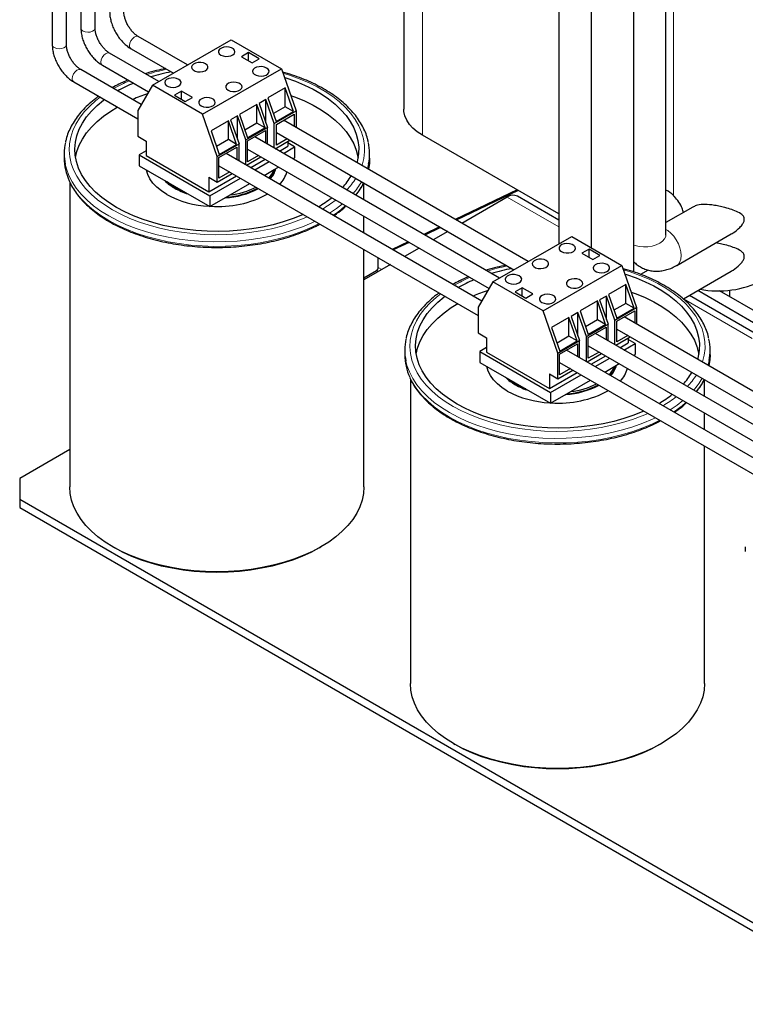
# Model space of a CAD drawing. Header units: millimetres. Extents: x 5 to 418, y 2 to 292.
# Tile 27 of 40: x 321 to 349, y 59 to 98. Entities that reach past the tile are written whole.
import ezdxf

# ---------------------------------------------------------------- set-up
doc = ezdxf.new("R2010")
doc.units = ezdxf.units.MM

msp = doc.modelspace()

# ---------------------------------------------------------------- linework, layer by layer
at = {"color": 7, "linetype": 'Continuous', "lineweight": 25}
for p, q in [((321.8698, 121.7528), (321.8698, 97.2566)), ((322.4298, 97.2566), (322.4298, 121.7528)), ((323.0011, 121.7546), (323.0011, 97.9097)), ((323.5611, 97.9097), (323.5611, 121.4313)), ((335.7372, 113.8505), (335.7372, 94.707)), ((341.8519, 110.8722), (341.8519, 89.3993)), ((343.1247, 110.1375), (343.1247, 89.2547)), ((344.8047, 88.2934), (344.8047, 109.1676)), ((346.0775, 89.7683), (346.0775, 105.5641)), ((327.2067, 96.4565), (325.2596, 97.5806)), ((325.8168, 95.6541), (328.9281, 97.4502)), ((328.9281, 97.4502), (330.908, 96.3073)), ((326.0754, 95.8034), (324.1282, 96.9275)), ((324.9796, 97.0956), (326.6467, 96.1332)), ((329.6105, 96.9461), (329.3276, 96.7828)), ((329.3276, 96.7828), (329.7519, 96.5379)), ((330.0347, 96.7012), (329.6105, 96.9461)), ((329.6105, 96.6195), (329.6105, 96.9461)), ((323.8483, 96.4425), (325.6656, 95.3933)), ((329.7519, 96.5379), (330.0347, 96.7012)), ((325.3791, 94.8991), (322.9969, 96.2743)), ((327.7967, 94.5112), (330.908, 96.3073)), ((330.908, 96.3073), (331.4861, 94.6426)), ((322.7169, 95.7893), (325.2388, 94.3335)), ((325.8168, 95.6541), (325.2388, 94.6569)), ((327.7967, 94.5112), (325.8168, 95.6541)), ((331.0618, 95.5515), (330.3759, 95.1555)), ((331.3849, 94.621), (331.0618, 95.5515)), ((331.0618, 94.8075), (331.0618, 95.5515)), ((326.9729, 95.4235), (326.6901, 95.2602)), ((326.6901, 95.2602), (327.1144, 95.0153)), ((327.3972, 95.1786), (326.9729, 95.4235)), ((326.9729, 95.0969), (326.9729, 95.4235)), ((327.1144, 95.0153), (327.3972, 95.1786)), ((329.9396, 94.9037), (329.2537, 94.5077)), ((330.2627, 93.9732), (329.9396, 94.9037)), ((329.9396, 94.1597), (329.9396, 94.9037)), ((330.2946, 95.0976), (330.0273, 94.9433)), ((330.0273, 94.9433), (330.3579, 93.9913)), ((330.6252, 94.1456), (330.2946, 95.0976)), ((330.2946, 94.1736), (330.2946, 95.0976)), ((330.3759, 95.1555), (330.699, 94.225)), ((331.0618, 94.8075), (330.5911, 94.5358)), ((331.3849, 94.621), (331.0618, 94.8075)), ((325.2388, 94.6569), (325.2388, 93.6444)), ((328.3748, 92.8465), (327.7967, 94.5112)), ((329.1724, 94.4498), (328.9051, 94.2955)), ((329.503, 93.4978), (329.1724, 94.4498)), ((329.1724, 93.5257), (329.1724, 94.4498)), ((329.2537, 94.5077), (329.5768, 93.5772)), ((330.6252, 94.1456), (331.4861, 94.6426)), ((330.699, 94.225), (331.3849, 94.621)), ((330.7082, 94.1119), (331.4153, 94.5201)), ((331.4153, 94.5201), (331.4153, 94.027)), ((331.4861, 94.6426), (331.4861, 93.9861)), ((328.8174, 94.2558), (328.1315, 93.8599)), ((329.1405, 93.3253), (328.8174, 94.2558)), ((328.8174, 93.5119), (328.8174, 94.2558)), ((328.9051, 94.2955), (329.2357, 93.3435)), ((329.9396, 94.1597), (329.4689, 93.888)), ((330.2627, 93.9732), (329.9396, 94.1597)), ((330.6252, 93.1769), (330.6252, 94.1456)), ((330.7082, 93.2954), (330.7082, 94.1119)), ((340.6418, 88.7006), (330.9882, 94.2735)), ((325.2388, 93.6444), (325.5693, 93.4535)), ((328.1315, 93.8599), (328.4547, 92.9294)), ((329.503, 93.4978), (330.3579, 93.9913)), ((330.2627, 93.9732), (329.5768, 93.5772)), ((329.5769, 93.4588), (330.284, 93.867)), ((339.5104, 88.0475), (329.8568, 93.6204)), ((330.284, 93.867), (330.284, 93.3738)), ((330.3579, 93.3312), (330.3579, 93.9913)), ((330.7082, 93.7885), (340.0817, 88.3773)), ((341.8519, 90.5792), (336.4694, 93.6864)), ((325.5693, 93.4535), (325.5693, 92.882)), ((328.8174, 93.5119), (328.3467, 93.2402)), ((328.3748, 92.8465), (329.2357, 93.3435)), ((328.4547, 92.9294), (329.1405, 93.3253)), ((329.1405, 93.3253), (328.8174, 93.5119)), ((329.2357, 92.6727), (329.2357, 93.3435)), ((329.503, 92.5184), (329.503, 93.4978)), ((329.5769, 92.6423), (329.5769, 93.4588)), ((330.6631, 93.155), (331.2344, 93.4848)), ((331.1354, 93.542), (330.7082, 93.2954)), ((330.8275, 93.06), (331.1555, 93.2493)), ((330.9866, 92.9682), (331.4277, 93.2228)), ((331.1555, 93.4393), (331.1555, 93.2493)), ((331.4277, 93.2228), (331.1555, 93.38)), ((331.4277, 93.2228), (331.4277, 92.7949)), ((322.3374, 92.9595), (322.3374, 92.7799)), ((325.5693, 93.0657), (325.2971, 92.9085)), ((325.2971, 92.9085), (325.2971, 92.4806)), ((325.2971, 92.9085), (328.0902, 91.2961)), ((325.5693, 92.882), (328.0442, 91.4532)), ((328.3748, 91.834), (328.3748, 92.8465)), ((328.4455, 92.8057), (329.1526, 93.2139)), ((338.8142, 87.1432), (328.7255, 92.9673)), ((329.1526, 93.2139), (329.1526, 92.7207)), ((329.5317, 92.5019), (330.103, 92.8317)), ((329.5769, 93.1354), (339.1007, 87.6374)), ((330.004, 92.8888), (329.5769, 92.6423)), ((334.3874, 92.7799), (334.3874, 92.9595)), ((325.2971, 92.4806), (328.0902, 90.8682)), ((328.4455, 91.9891), (328.4455, 92.8057)), ((328.4455, 92.4823), (338.6738, 86.5776)), ((329.6962, 92.4069), (330.2675, 92.7367)), ((329.8553, 92.3151), (330.4266, 92.6449)), ((331.3572, 92.7543), (331.4277, 92.7949)), ((328.0442, 91.4532), (329.1361, 92.0836)), ((328.3748, 91.834), (328.9716, 92.1786)), ((328.8726, 92.2357), (328.4455, 91.9891)), ((330.2259, 92.1011), (330.6264, 92.3324)), ((330.6264, 92.3324), (330.7972, 92.4309)), ((322.5624, 91.8249), (322.5624, 79.8132)), ((328.0442, 92.0248), (328.3748, 91.834)), ((328.0442, 92.0248), (328.0442, 91.4532)), ((328.0902, 91.2961), (329.2952, 91.9918)), ((328.8915, 91.3308), (329.6658, 91.7778)), ((334.1624, 91.1349), (334.1624, 91.7945)), ((328.0902, 90.8682), (328.8915, 91.3308)), ((328.0902, 91.2961), (328.0902, 90.8682)), ((340.2075, 91.5285), (337.7617, 90.3633)), ((340.2481, 91.5051), (337.8023, 90.3398)), ((341.8519, 90.339), (340.2175, 91.2825)), ((339.8175, 91.2429), (338.0278, 90.2097)), ((347.134, 90.8532), (346.0775, 90.2433)), ((334.1624, 89.8286), (334.1624, 90.4882)), ((337.1481, 90.0709), (336.5221, 89.7727)), ((337.1887, 90.0475), (336.5627, 89.7492)), ((337.4677, 89.8864), (336.8964, 89.5566)), ((346.506, 88.5508), (348.6516, 89.7894)), ((335.9084, 89.4803), (335.2824, 89.182)), ((335.949, 89.4569), (335.323, 89.1586)), ((339.2519, 87.8983), (342.3631, 89.6944)), ((342.3631, 89.6944), (344.343, 88.5514)), ((334.1624, 79.8132), (334.1624, 89.182)), ((336.3364, 89.2332), (335.765, 88.9034)), ((343.0455, 89.1902), (342.7626, 89.0269)), ((342.7626, 89.0269), (343.1869, 88.782)), ((343.4697, 88.9453), (343.0455, 89.1902)), ((343.0455, 88.8637), (343.0455, 89.1902)), ((343.1869, 88.782), (343.4697, 88.9453)), ((335.205, 88.5801), (334.1624, 87.9783)), ((334.7264, 88.4661), (334.7264, 88.8564)), ((334.1624, 88.0589), (334.6557, 88.3436)), ((341.2318, 86.7553), (344.343, 88.5514)), ((344.343, 88.5514), (344.9211, 86.8867)), ((345.3757, 88.3683), (345.0754, 88.195)), ((346.7634, 87.2296), (348.6516, 88.3197)), ((339.2519, 87.8983), (338.6738, 86.901)), ((341.2318, 86.7553), (339.2519, 87.8983)), ((344.4968, 87.7956), (343.8109, 87.3996)), ((344.8199, 86.8651), (344.4968, 87.7956)), ((344.4968, 87.0516), (344.4968, 87.7956)), ((340.408, 87.6676), (340.1251, 87.5043)), ((340.1251, 87.5043), (340.5494, 87.2594)), ((340.8322, 87.4227), (340.408, 87.6676)), ((340.408, 87.3411), (340.408, 87.6676)), ((340.5494, 87.2594), (340.8322, 87.4227)), ((343.8109, 87.3996), (344.134, 86.4692)), ((349.7855, 86.1417), (347.3321, 87.5579)), ((349.8793, 86.5773), (348.1957, 87.5493)), ((348.5857, 87.5723), (348.5857, 87.3241)), ((343.3746, 87.1478), (342.6887, 86.7518)), ((343.6978, 86.2173), (343.3746, 87.1478)), ((343.3746, 86.4038), (343.3746, 87.1478)), ((343.7296, 87.3417), (343.4623, 87.1874)), ((343.4623, 87.1874), (343.7929, 86.2354)), ((344.0602, 86.3897), (343.7296, 87.3417)), ((343.7296, 86.4177), (343.7296, 87.3417)), ((344.4968, 87.0516), (344.0261, 86.7799)), ((344.8199, 86.8651), (344.4968, 87.0516)), ((349.5938, 85.8697), (347.0007, 87.3666)), ((338.6738, 86.901), (338.6738, 85.8885)), ((341.8098, 85.0906), (341.2318, 86.7553)), ((342.6074, 86.6939), (342.3401, 86.5396)), ((342.938, 85.7419), (342.6074, 86.6939)), ((342.6074, 85.7699), (342.6074, 86.6939)), ((342.6887, 86.7518), (343.0119, 85.8213)), ((344.0602, 86.3897), (344.9211, 86.8867)), ((344.134, 86.4692), (344.8199, 86.8651)), ((344.1433, 86.356), (344.8504, 86.7642)), ((344.8504, 86.7642), (344.8504, 86.2711)), ((344.9211, 86.8867), (344.9211, 86.2303)), ((342.2525, 86.5), (341.5666, 86.104)), ((342.5756, 85.5695), (342.2525, 86.5)), ((342.2525, 85.756), (342.2525, 86.5)), ((342.3401, 86.5396), (342.6707, 85.5876)), ((343.3746, 86.4038), (342.9039, 86.1321)), ((342.938, 85.7419), (343.7929, 86.2354)), ((343.6978, 86.2173), (343.3746, 86.4038)), ((343.7929, 85.5753), (343.7929, 86.2354)), ((344.0602, 85.421), (344.0602, 86.3897)), ((344.1433, 85.5395), (344.1433, 86.356)), ((354.0768, 80.9448), (344.4232, 86.5177)), ((338.6738, 85.8885), (339.0044, 85.6977)), ((341.5666, 86.104), (341.8897, 85.1735)), ((343.6978, 86.2173), (343.0119, 85.8213)), ((343.0119, 85.7029), (343.719, 86.1111)), ((352.9454, 80.2916), (343.2919, 85.8645)), ((343.719, 86.1111), (343.719, 85.618)), ((344.1433, 86.0327), (353.5168, 80.6215)), ((339.0044, 85.6977), (339.0044, 85.1261)), ((342.2525, 85.756), (341.7818, 85.4843)), ((341.8098, 85.0906), (342.6707, 85.5876)), ((341.8805, 85.0498), (342.5876, 85.458)), ((341.8897, 85.1735), (342.5756, 85.5695)), ((342.5756, 85.5695), (342.2525, 85.756)), ((342.5876, 85.458), (342.5876, 84.9648)), ((342.6707, 84.9169), (342.6707, 85.5876)), ((342.938, 84.7626), (342.938, 85.7419)), ((343.0119, 84.8864), (343.0119, 85.7029)), ((344.0981, 85.3991), (344.6694, 85.7289)), ((344.5704, 85.7861), (344.1433, 85.5395)), ((344.2626, 85.3042), (344.5905, 85.4935)), ((344.4217, 85.2123), (344.8627, 85.4669)), ((344.5905, 85.6834), (344.5905, 85.4935)), ((344.8627, 85.4669), (344.5905, 85.6241)), ((344.8627, 85.4669), (344.8627, 85.0391)), ((335.7724, 85.2036), (335.7724, 85.024)), ((339.0044, 85.3098), (338.7321, 85.1526)), ((338.7321, 85.1526), (341.5252, 83.5402)), ((338.7321, 85.1526), (338.7321, 84.7247)), ((339.0044, 85.1261), (341.4792, 83.6974)), ((341.8098, 84.0781), (341.8098, 85.0906)), ((352.2492, 79.3873), (342.1605, 85.2114)), ((342.9667, 84.746), (343.538, 85.0758)), ((343.0119, 85.3795), (352.5357, 79.8816)), ((343.439, 85.133), (343.0119, 84.8864)), ((347.8224, 85.024), (347.8224, 85.2036)), ((338.7321, 84.7247), (341.5252, 83.1123)), ((341.8805, 84.2332), (341.8805, 85.0498)), ((341.8805, 84.7264), (352.1088, 78.8217)), ((343.1312, 84.651), (343.7025, 84.9808)), ((343.2903, 84.5592), (343.8616, 84.889)), ((344.0614, 84.5765), (344.2322, 84.6751)), ((344.7923, 84.9984), (344.8627, 85.0391)), ((341.4792, 83.6974), (342.5712, 84.3277)), ((341.8098, 84.0781), (342.4067, 84.4227)), ((342.3077, 84.4798), (341.8805, 84.2332)), ((343.6609, 84.3452), (344.0614, 84.5765)), ((335.9974, 84.069), (335.9974, 72.0573)), ((341.4792, 84.2689), (341.8098, 84.0781)), ((341.4792, 84.2689), (341.4792, 83.6974)), ((341.5252, 83.5402), (342.7303, 84.2359)), ((342.3265, 83.5749), (343.1008, 84.0219)), ((347.5974, 83.379), (347.5974, 84.0386)), ((341.5252, 83.1123), (342.3265, 83.5749)), ((341.5252, 83.5402), (341.5252, 83.1123)), ((347.5974, 82.0727), (347.5974, 82.7324)), ((322.5624, 81.2817), (320.5842, 80.1397)), ((347.5974, 72.0573), (347.5974, 81.4261)), ((320.5842, 80.1397), (320.5842, 79.3233)), ((320.5842, 79.3233), (354.5254, 59.7295)), ((320.5842, 79.3233), (320.5842, 78.9967)), ((320.5842, 78.9967), (354.5254, 59.4029)), ((324.2605, 77.446), (324.3312, 77.4052)), ((332.3936, 77.4052), (332.4643, 77.446)), ((349.2075, 77.4477), (349.2075, 77.2681)), ((337.6956, 69.6901), (337.7663, 69.6493)), ((345.8286, 69.6493), (345.8993, 69.6901))]:
    msp.add_line(p, q, dxfattribs=at)
at = {"color": 7, "linetype": 'Continuous', "lineweight": 18}
for p, q in [((336.4694, 93.6864), (336.4694, 113.9795)), ((346.3689, 91.3068), (346.3689, 105.4855)), ((341.8519, 90.0685), (339.8175, 91.2429)), ((334.7255, 88.3033), (334.6557, 88.3436)), ((334.8669, 88.3849), (334.7264, 88.4661)), ((349.4809, 85.6643), (346.7665, 87.2314))]:
    msp.add_line(p, q, dxfattribs=at)
at = {"color": 7, "linetype": 'Continuous', "lineweight": 18, "flags": 128}
for points in [[(323.0832, 97.7954), (323.168, 97.7618), (323.2682, 97.7482), (323.3701, 97.7565), (323.46, 97.7854), (323.5258, 97.8311), (323.5585, 97.8874), (323.5611, 97.9097)], [(324.9216, 97.2238), (324.935, 97.3141), (324.9733, 97.4077), (325.0314, 97.4918), (325.1013, 97.5552), (325.1738, 97.5893), (325.2389, 97.5894), (325.2596, 97.5806)], [(321.9518, 97.1423), (322.0367, 97.1087), (322.1368, 97.0951), (322.2388, 97.1033), (322.3286, 97.1322), (322.3944, 97.1779), (322.4271, 97.2343), (322.4298, 97.2566)], [(323.7903, 96.5707), (323.8036, 96.661), (323.8419, 96.7545), (323.9, 96.8387), (323.97, 96.9021), (324.0424, 96.9361), (324.1076, 96.9363), (324.1282, 96.9275)], [(322.6589, 95.9175), (322.6723, 96.0079), (322.7106, 96.1014), (322.7686, 96.1856), (322.8386, 96.249), (322.9111, 96.283), (322.9762, 96.2832), (322.9969, 96.2743)], [(330.9696, 96.1299), (331.2259, 96.0512), (331.6103, 95.9143), (331.9753, 95.7606), (332.3185, 95.591), (332.6379, 95.4066), (332.9316, 95.2085), (333.1979, 94.9978), (333.435, 94.7758), (333.6417, 94.5439), (333.8165, 94.3035), (333.9586, 94.056), (334.0671, 93.8028), (334.1412, 93.5456), (334.1806, 93.2858), (334.1849, 93.025), (334.1543, 92.7648), (334.0888, 92.5068), (334.0824, 92.4873)], [(324.2435, 90.745), (323.9367, 90.9364), (323.6565, 91.141), (323.4047, 91.3575), (323.1826, 91.5846), (322.9917, 91.8209), (322.8331, 92.0651), (322.7077, 92.3156), (322.6164, 92.571), (322.5596, 92.8297), (322.5377, 93.0902), (322.5508, 93.3509), (322.5989, 93.6102), (322.6817, 93.8665), (322.7986, 94.1184), (322.949, 94.3643), (323.1319, 94.6028), (323.3463, 94.8323), (323.5908, 95.0516), (323.7624, 95.1858)], [(324.1021, 90.5001), (323.7885, 90.6956), (323.5017, 90.9043), (323.2434, 91.1252), (323.0152, 91.3568), (322.8184, 91.5978), (322.6541, 91.8467), (322.5233, 92.1023), (322.4267, 92.3628), (322.3816, 92.5389)], [(334.347, 92.5572), (334.3333, 92.4945), (334.2981, 92.3628)], [(324.1021, 90.3204), (323.7885, 90.5159), (323.5017, 90.7247), (323.2434, 90.9455), (323.0152, 91.1771), (322.8184, 91.4181), (322.6541, 91.6671), (322.537, 91.8921)], [(333.3141, 90.978), (333.0832, 90.7984), (332.8068, 90.6112)], [(332.2347, 90.2948), (332.106, 90.2342), (331.7337, 90.0768), (331.3415, 89.9363), (330.9319, 89.8135), (330.5072, 89.7092), (330.0699, 89.6239), (329.6226, 89.5583), (329.1679, 89.5126), (328.7085, 89.4871), (328.247, 89.482), (327.7862, 89.4973), (327.3288, 89.5329), (326.8775, 89.5886), (326.4348, 89.6641), (326.0035, 89.759), (325.5861, 89.8726), (325.1849, 90.0044), (324.8024, 90.1535), (324.4407, 90.319), (324.1021, 90.5001)], [(331.936, 90.4673), (331.7035, 90.3682), (331.3237, 90.2271), (330.9261, 90.1033), (330.513, 89.9977), (330.0871, 89.9109), (329.6507, 89.8434), (329.2066, 89.7956), (328.7575, 89.7679), (328.3059, 89.7603), (327.8547, 89.7729), (327.4066, 89.8057), (326.9642, 89.8584), (326.5302, 89.9308), (326.1072, 90.0224), (325.6978, 90.1326), (325.3044, 90.2608), (324.9294, 90.4062), (324.5751, 90.5679), (324.2435, 90.745)], [(332.4011, 90.1988), (332.106, 90.0546), (331.7337, 89.8972), (331.3415, 89.7566), (330.9319, 89.6339), (330.5072, 89.5295), (330.0699, 89.4443), (329.6226, 89.3786), (329.1679, 89.3329), (328.7085, 89.3074), (328.247, 89.3023), (327.7862, 89.3176), (327.3288, 89.3533), (326.8775, 89.409), (326.4348, 89.4845), (326.0035, 89.5794), (325.5861, 89.693), (325.1849, 89.8247), (324.8024, 89.9738), (324.4407, 90.1394), (324.1021, 90.3204)], [(344.8047, 89.3527), (344.8562, 89.3362), (345.0201, 89.2999), (345.1936, 89.284), (345.3689, 89.2893), (345.5385, 89.3156), (345.695, 89.3616), (345.8315, 89.4254), (345.942, 89.5042), (346.0217, 89.5945), (346.0672, 89.6924), (346.0775, 89.7683)], [(346.5043, 88.5498), (346.5666, 88.5977), (346.6287, 88.6861), (346.667, 88.8003), (346.68, 88.9354), (346.667, 89.0855), (346.6287, 89.244), (346.5666, 89.404), (346.4835, 89.5586), (346.383, 89.7008), (346.2696, 89.8246), (346.1481, 89.9246), (346.0775, 89.969)], [(344.4046, 88.374), (344.6609, 88.2953), (345.0454, 88.1584), (345.4103, 88.0047), (345.7535, 87.8351), (346.0729, 87.6507), (346.3667, 87.4526), (346.6329, 87.2419), (346.87, 87.02), (347.0767, 86.7881), (347.2516, 86.5476), (347.3937, 86.3001), (347.5021, 86.0469), (347.5762, 85.7897), (347.6156, 85.5299), (347.62, 85.2691), (347.5893, 85.009), (347.5239, 84.7509), (347.5175, 84.7314)], [(337.6785, 82.9891), (337.3717, 83.1806), (337.0916, 83.3851), (336.8397, 83.6016), (336.6176, 83.8287), (336.4267, 84.065), (336.2681, 84.3092), (336.1427, 84.5598), (336.0514, 84.8151), (335.9946, 85.0739), (335.9727, 85.3343), (335.9859, 85.595), (336.0339, 85.8543), (336.1167, 86.1107), (336.2336, 86.3626), (336.384, 86.6085), (336.5669, 86.8469), (336.7813, 87.0764), (337.0259, 87.2957), (337.1974, 87.4299)], [(337.5371, 82.7442), (337.2235, 82.9397), (336.9367, 83.1484), (336.6785, 83.3693), (336.4502, 83.6009), (336.2534, 83.8419), (336.0891, 84.0909), (335.9583, 84.3464), (335.8618, 84.6069), (335.8166, 84.7831)], [(347.782, 84.8013), (347.7684, 84.7386), (347.7331, 84.6069)], [(337.5371, 82.5646), (337.2235, 82.76), (336.9367, 82.9688), (336.6785, 83.1896), (336.4502, 83.4212), (336.2534, 83.6622), (336.0891, 83.9112), (335.972, 84.1362)], [(346.7491, 83.2221), (346.5182, 83.0425), (346.2419, 82.8553)], [(345.6697, 82.539), (345.5411, 82.4784), (345.1687, 82.3209), (344.7766, 82.1804), (344.3669, 82.0576), (343.9422, 81.9533), (343.5049, 81.8681), (343.0576, 81.8024), (342.6029, 81.7567), (342.1435, 81.7312), (341.682, 81.7261), (341.2212, 81.7414), (340.7638, 81.777), (340.3125, 81.8328), (339.8699, 81.9083), (339.4386, 82.0031), (339.0211, 82.1168), (338.6199, 82.2485), (338.2374, 82.3976), (337.8757, 82.5631), (337.5371, 82.7442)], [(345.371, 82.7114), (345.1385, 82.6124), (344.7587, 82.4712), (344.3611, 82.3474), (343.9481, 82.2418), (343.5221, 82.155), (343.0858, 82.0875), (342.6417, 82.0397), (342.1925, 82.012), (341.741, 82.0044), (341.2898, 82.017), (340.8416, 82.0498), (340.3992, 82.1025), (339.9652, 82.1749), (339.5422, 82.2665), (339.1328, 82.3767), (338.7394, 82.5049), (338.3645, 82.6503), (338.0101, 82.812), (337.6785, 82.9891)], [(345.8361, 82.4429), (345.5411, 82.2987), (345.1687, 82.1413), (344.7766, 82.0008), (344.3669, 81.878), (343.9422, 81.7737), (343.5049, 81.6884), (343.0576, 81.6228), (342.6029, 81.5771), (342.1435, 81.5516), (341.682, 81.5465), (341.2212, 81.5618), (340.7638, 81.5974), (340.3125, 81.6531), (339.8699, 81.7286), (339.4386, 81.8235), (339.0211, 81.9371), (338.6199, 82.0689), (338.2374, 82.2179), (337.8757, 82.3835), (337.5371, 82.5646)]]:
    msp.add_lwpolyline(points, dxfattribs=at)
at = {"color": 7, "linetype": 'Continuous', "lineweight": 25, "flags": 128}
for points in [[(328.5197, 96.8492), (328.6068, 96.8133), (328.7094, 96.7956), (328.8162, 96.7982), (328.9159, 96.8206), (328.9976, 96.8606), (329.0523, 96.9136), (329.0743, 96.9741), (329.061, 97.0354), (329.0141, 97.0908), (328.9384, 97.1345), (328.8423, 97.1616), (328.7361, 97.1693), (328.6314, 97.1566), (328.5395, 97.125), (328.4704, 97.0779), (328.4315, 97.0203), (328.427, 96.9586), (328.4576, 96.8994), (328.5197, 96.8492)], [(327.9187, 96.5022), (327.8316, 96.5381), (327.7291, 96.5557), (327.6222, 96.5531), (327.5225, 96.5307), (327.4409, 96.4908), (327.3861, 96.4377), (327.3642, 96.3773), (327.3774, 96.316), (327.4244, 96.2605), (327.5, 96.2168), (327.5962, 96.1897), (327.7023, 96.1821), (327.807, 96.1947), (327.8989, 96.2263), (327.9681, 96.2735), (328.007, 96.331), (328.0114, 96.3927), (327.9809, 96.4519), (327.9187, 96.5022)], [(330.3264, 96.3369), (330.2393, 96.3727), (330.1368, 96.3904), (330.0299, 96.3878), (329.9302, 96.3654), (329.8486, 96.3255), (329.7938, 96.2724), (329.7719, 96.2119), (329.7851, 96.1507), (329.8321, 96.0952), (329.9077, 96.0515), (330.0039, 96.0244), (330.11, 96.0167), (330.2147, 96.0294), (330.3066, 96.061), (330.3758, 96.1082), (330.4147, 96.1657), (330.4191, 96.2274), (330.3886, 96.2866), (330.3264, 96.3369)], [(326.858, 95.8899), (326.771, 95.9258), (326.6684, 95.9434), (326.5615, 95.9408), (326.4619, 95.9184), (326.3802, 95.8785), (326.3255, 95.8254), (326.3035, 95.765), (326.3167, 95.7037), (326.3637, 95.6482), (326.4394, 95.6045), (326.5355, 95.5774), (326.6417, 95.5698), (326.7464, 95.5824), (326.8383, 95.614), (326.9074, 95.6612), (326.9463, 95.7187), (326.9507, 95.7804), (326.9202, 95.8396), (326.858, 95.8899)], [(331.0264, 95.9664), (331.0817, 95.9489), (331.462, 95.8152), (331.8228, 95.6646), (332.1616, 95.4978), (332.4765, 95.3161), (332.7653, 95.1204), (333.0264, 94.9122), (333.2579, 94.6926), (333.4584, 94.4631), (333.6268, 94.2251), (333.7619, 93.9802), (333.8628, 93.7298), (333.929, 93.4756), (333.9599, 93.2192), (333.9555, 92.9622), (333.9157, 92.7062), (333.8885, 92.5992)], [(328.8061, 95.4592), (328.8932, 95.4233), (328.9957, 95.4057), (329.1026, 95.4083), (329.2023, 95.4307), (329.2839, 95.4706), (329.3387, 95.5237), (329.3607, 95.5841), (329.3474, 95.6454), (329.3004, 95.7009), (329.2248, 95.7446), (329.1287, 95.7717), (329.0225, 95.7793), (328.9178, 95.7667), (328.8259, 95.7351), (328.7567, 95.6879), (328.7178, 95.6304), (328.7134, 95.5687), (328.744, 95.5095), (328.8061, 95.4592)], [(327.7455, 94.8469), (327.8325, 94.811), (327.9351, 94.7934), (328.042, 94.796), (328.1416, 94.8184), (328.2233, 94.8583), (328.278, 94.9114), (328.3, 94.9718), (328.2868, 95.0331), (328.2398, 95.0886), (328.1641, 95.1323), (328.068, 95.1594), (327.9618, 95.167), (327.8571, 95.1544), (327.7652, 95.1228), (327.6961, 95.0756), (327.6572, 95.0181), (327.6528, 94.9564), (327.6833, 94.8972), (327.7455, 94.8469)], [(331.2731, 95.2559), (331.462, 95.1865), (331.8228, 95.0358), (332.1616, 94.8691), (332.4765, 94.6873), (332.7653, 94.4917), (333.0264, 94.2834), (333.2579, 94.0639), (333.4584, 93.8344), (333.6268, 93.5964), (333.7619, 93.3515), (333.8628, 93.1011), (333.929, 92.8469), (333.9359, 92.8084)], [(324.4026, 90.8369), (324.1005, 91.0257), (323.8254, 91.2278), (323.5789, 91.4419), (323.3627, 91.6666), (323.1781, 91.9005), (323.0263, 92.1422), (322.9082, 92.39), (322.8246, 92.6425), (322.776, 92.898), (322.7627, 93.1549), (322.7848, 93.4117), (322.8422, 93.6666), (322.9345, 93.9181), (323.0611, 94.1645), (323.2212, 94.4044), (323.4138, 94.6361), (323.6378, 94.8583), (323.8915, 95.0695), (323.9228, 95.0932)], [(322.7889, 92.8084), (322.8422, 93.0379), (322.9345, 93.2893), (323.0611, 93.5358), (323.2212, 93.7756), (323.4138, 94.0074), (323.6378, 94.2296), (323.8915, 94.4408), (324.1736, 94.6397), (324.4341, 94.798)], [(336.4694, 93.6864), (336.2692, 93.8169), (336.0977, 93.9603), (335.9574, 94.1146), (335.8504, 94.2776), (335.7781, 94.4468), (335.7417, 94.6198), (335.7372, 94.707)], [(334.3874, 92.7799), (334.3775, 92.5801), (334.3389, 92.3392)], [(326.3825, 91.3511), (326.1733, 91.4863), (325.9916, 91.6341), (325.8397, 91.7927), (325.7195, 91.9602), (325.6326, 92.1344), (325.58, 92.3131), (325.5791, 92.3178)], [(326.7184, 91.6152), (326.5288, 91.739), (326.4018, 91.8429)], [(327.1128, 91.4324), (326.9329, 91.5058), (326.7184, 91.6152)], [(331.7756, 90.5599), (331.7345, 90.5418), (331.3687, 90.3953), (330.9838, 90.2661), (330.5823, 90.1549), (330.1669, 90.0624), (329.74, 89.9893), (329.3044, 89.9361), (328.8628, 89.9029), (328.4181, 89.8902), (327.973, 89.8978), (327.5304, 89.9259), (327.093, 89.9741), (326.6637, 90.0423), (326.2451, 90.13), (325.8399, 90.2365), (325.4507, 90.3614), (325.0798, 90.5036), (324.7297, 90.6625), (324.4026, 90.8369)], [(341.9548, 89.0933), (342.0418, 89.0574), (342.1444, 89.0398), (342.2513, 89.0423), (342.3509, 89.0648), (342.4326, 89.1047), (342.4873, 89.1577), (342.5093, 89.2182), (342.4961, 89.2795), (342.4491, 89.335), (342.3734, 89.3786), (342.2773, 89.4058), (342.1711, 89.4134), (342.0664, 89.4007), (341.9745, 89.3691), (341.9054, 89.322), (341.8665, 89.2644), (341.8621, 89.2027), (341.8926, 89.1435), (341.9548, 89.0933)], [(341.3537, 88.7463), (341.2667, 88.7822), (341.1641, 88.7998), (341.0572, 88.7973), (340.9576, 88.7748), (340.8759, 88.7349), (340.8212, 88.6818), (340.7992, 88.6214), (340.8124, 88.5601), (340.8594, 88.5046), (340.9351, 88.4609), (341.0312, 88.4338), (341.1373, 88.4262), (341.2421, 88.4389), (341.334, 88.4705), (341.4031, 88.5176), (341.442, 88.5751), (341.4464, 88.6368), (341.4159, 88.696), (341.3537, 88.7463)], [(343.7614, 88.581), (343.6744, 88.6169), (343.5718, 88.6345), (343.4649, 88.6319), (343.3653, 88.6095), (343.2836, 88.5696), (343.2289, 88.5165), (343.2069, 88.4561), (343.2201, 88.3948), (343.2671, 88.3393), (343.3428, 88.2956), (343.4389, 88.2685), (343.545, 88.2609), (343.6498, 88.2735), (343.7417, 88.3051), (343.8108, 88.3523), (343.8497, 88.4098), (343.8541, 88.4715), (343.8236, 88.5307), (343.7614, 88.581)], [(340.2931, 88.134), (340.206, 88.1699), (340.1035, 88.1875), (339.9966, 88.185), (339.8969, 88.1625), (339.8153, 88.1226), (339.7605, 88.0695), (339.7385, 88.0091), (339.7518, 87.9478), (339.7988, 87.8923), (339.8744, 87.8486), (339.9705, 87.8215), (340.0767, 87.8139), (340.1814, 87.8266), (340.2733, 87.8582), (340.3425, 87.9053), (340.3813, 87.9628), (340.3858, 88.0245), (340.3552, 88.0837), (340.2931, 88.134)], [(344.4614, 88.2105), (344.5167, 88.193), (344.897, 88.0594), (345.2578, 87.9087), (345.5967, 87.7419), (345.9115, 87.5602), (346.2004, 87.3646), (346.4614, 87.1563), (346.6929, 86.9367), (346.8935, 86.7072), (347.0618, 86.4693), (347.1969, 86.2243), (347.2978, 85.974), (347.364, 85.7198), (347.3949, 85.4633), (347.3905, 85.2063), (347.3507, 84.9503), (347.3235, 84.8434)], [(342.2411, 87.7033), (342.3282, 87.6675), (342.4308, 87.6498), (342.5377, 87.6524), (342.6373, 87.6748), (342.719, 87.7148), (342.7737, 87.7678), (342.7957, 87.8283), (342.7824, 87.8895), (342.7355, 87.945), (342.6598, 87.9887), (342.5637, 88.0158), (342.4575, 88.0235), (342.3528, 88.0108), (342.2609, 87.9792), (342.1918, 87.9321), (342.1529, 87.8745), (342.1485, 87.8128), (342.179, 87.7536), (342.2411, 87.7033)], [(341.1805, 87.091), (341.2676, 87.0552), (341.3701, 87.0375), (341.477, 87.0401), (341.5767, 87.0625), (341.6583, 87.1024), (341.7131, 87.1555), (341.735, 87.216), (341.7218, 87.2772), (341.6748, 87.3327), (341.5991, 87.3764), (341.503, 87.4035), (341.3969, 87.4112), (341.2922, 87.3985), (341.2002, 87.3669), (341.1311, 87.3197), (341.0922, 87.2622), (341.0878, 87.2005), (341.1183, 87.1413), (341.1805, 87.091)], [(344.7081, 87.5), (344.897, 87.4306), (345.2578, 87.28), (345.5967, 87.1132), (345.9115, 86.9315), (346.2004, 86.7358), (346.4614, 86.5276), (346.6929, 86.308), (346.8935, 86.0785), (347.0618, 85.8405), (347.1969, 85.5956), (347.2978, 85.3452), (347.364, 85.091), (347.3709, 85.0526)], [(337.8376, 83.081), (337.5356, 83.2698), (337.2604, 83.4719), (337.0139, 83.686), (336.7977, 83.9107), (336.6131, 84.1447), (336.4613, 84.3863), (336.3432, 84.6341), (336.2596, 84.8866), (336.211, 85.1421), (336.1977, 85.3991), (336.2198, 85.6558), (336.2772, 85.9107), (336.3695, 86.1622), (336.4961, 86.4086), (336.6562, 86.6485), (336.8489, 86.8802), (337.0728, 87.1024), (337.3266, 87.3136), (337.3578, 87.3373)], [(336.224, 85.0526), (336.2772, 85.282), (336.3695, 85.5334), (336.4961, 85.7799), (336.6562, 86.0197), (336.8489, 86.2515), (337.0728, 86.4737), (337.3266, 86.6849), (337.6086, 86.8838), (337.8691, 87.0422)], [(347.8224, 85.024), (347.8125, 84.8242), (347.7739, 84.5834)], [(339.8175, 83.5952), (339.6083, 83.7304), (339.4266, 83.8782), (339.2747, 84.0369), (339.1546, 84.2043), (339.0676, 84.3785), (339.015, 84.5572), (339.0141, 84.562)], [(340.1534, 83.8593), (339.9638, 83.9832), (339.8368, 84.087)], [(340.5478, 83.6766), (340.3679, 83.7499), (340.1534, 83.8593)], [(345.2106, 82.804), (345.1696, 82.786), (344.8037, 82.6394), (344.4188, 82.5102), (344.0174, 82.399), (343.6019, 82.3065), (343.175, 82.2335), (342.7394, 82.1802), (342.2978, 82.1471), (341.8531, 82.1343), (341.408, 82.1419), (340.9654, 82.17), (340.5281, 82.2183), (340.0987, 82.2864), (339.6802, 82.3741), (339.275, 82.4807), (338.8857, 82.6055), (338.5149, 82.7478), (338.1648, 82.9066), (337.8376, 83.081)], [(324.2612, 77.4456), (323.9521, 77.6387), (323.6701, 77.8451), (323.4171, 78.0637), (323.1946, 78.2931), (323.0039, 78.5319), (322.8463, 78.7785), (322.7227, 79.0316), (322.6338, 79.2894), (322.5803, 79.5505), (322.5624, 79.8132)], [(334.1624, 79.8132), (334.1445, 79.5505), (334.091, 79.2894), (334.0022, 79.0316), (333.8785, 78.7785), (333.7209, 78.5319), (333.5302, 78.2931), (333.3077, 78.0637), (333.0547, 77.8451), (332.7728, 77.6387), (332.4636, 77.4456), (332.1292, 77.2672), (331.7716, 77.1044), (331.3929, 76.9583), (330.9956, 76.8299), (330.582, 76.7198), (330.1547, 76.6288), (329.7164, 76.5574), (329.2697, 76.5061), (328.8175, 76.4752), (328.3624, 76.4649), (327.9073, 76.4752), (327.4551, 76.5061), (327.0084, 76.5574), (326.5701, 76.6288), (326.1428, 76.7198), (325.7293, 76.8299), (325.3319, 76.9583), (324.9533, 77.1044), (324.5956, 77.2672), (324.2612, 77.4456)], [(332.3936, 77.4052), (332.3929, 77.4048), (332.0643, 77.2294), (331.7128, 77.0694), (331.3407, 76.9259), (330.9502, 76.7996), (330.5437, 76.6915), (330.1238, 76.6021), (329.693, 76.5319), (329.2541, 76.4815), (328.8096, 76.4511), (328.3624, 76.441), (327.9152, 76.4511), (327.4707, 76.4815), (327.0318, 76.5319), (326.601, 76.6021), (326.1811, 76.6915), (325.7747, 76.7996), (325.3842, 76.9259), (325.012, 77.0694), (324.6606, 77.2294), (324.3319, 77.4048)], [(337.6962, 69.6897), (337.3871, 69.8828), (337.1051, 70.0893), (336.8521, 70.3079), (336.6296, 70.5372), (336.4389, 70.776), (336.2813, 71.0226), (336.1577, 71.2757), (336.0688, 71.5335), (336.0153, 71.7946), (335.9974, 72.0573)], [(347.5974, 72.0573), (347.5796, 71.7946), (347.526, 71.5335), (347.4372, 71.2757), (347.3136, 71.0226), (347.1559, 70.776), (346.9653, 70.5372), (346.7428, 70.3079), (346.4897, 70.0893), (346.2078, 69.8828), (345.8987, 69.6897), (345.5642, 69.5113), (345.2066, 69.3485), (344.8279, 69.2024), (344.4306, 69.074), (344.017, 68.9639), (343.5897, 68.8729), (343.1514, 68.8016), (342.7048, 68.7503), (342.2525, 68.7194), (341.7974, 68.709), (341.3424, 68.7194), (340.8901, 68.7503), (340.4435, 68.8016), (340.0051, 68.8729), (339.5779, 68.9639), (339.1643, 69.074), (338.7669, 69.2024), (338.3883, 69.3485), (338.0306, 69.5113), (337.6962, 69.6897)], [(345.8286, 69.6493), (345.8279, 69.6489), (345.4993, 69.4735), (345.1478, 69.3136), (344.7757, 69.17), (344.3852, 69.0438), (343.9787, 68.9356), (343.5588, 68.8462), (343.1281, 68.776), (342.6891, 68.7256), (342.2447, 68.6953), (341.7974, 68.6851), (341.3502, 68.6953), (340.9058, 68.7256), (340.4668, 68.776), (340.036, 68.8462), (339.6161, 68.9356), (339.2097, 69.0438), (338.8192, 69.17), (338.4471, 69.3136), (338.0956, 69.4735), (337.7669, 69.6489)]]:
    msp.add_lwpolyline(points, dxfattribs=at)
at = {"color": 7, "linetype": 'Continuous', "lineweight": 18}
for centre, radius, start, end in [((323.1327, 97.9175), 0.1317, 183.392, 247.92814), ((322.0013, 97.2644), 0.1317, 183.392, 247.92814), ((325.0522, 97.2056), 0.1318, 172.07695, 236.61087), ((323.9208, 96.5525), 0.1318, 172.07695, 236.61087), ((328.0783, 88.0989), 8.3602, 101.69898, 107.28799), ((322.7894, 95.8994), 0.1318, 172.07695, 236.61087), ((327.3304, 90.1124), 6.21, 112.95653, 119.30791), ((331.2627, 93.615), 3.0528, 316.78168, 327.61994), ((331.4978, 93.3659), 2.9879, 318.41866, 329.45214), ((331.6957, 93.0513), 2.7489, 321.07703, 333.02156), ((330.1003, 94.9105), 4.7978, 300.39633, 307.98047), ((330.4535, 94.2292), 4.4668, 304.02176, 311.93272), ((341.5133, 80.343), 8.3602, 101.69898, 107.28799), ((340.7654, 82.3565), 6.21, 112.95653, 119.30791), ((344.6977, 85.8592), 3.0528, 316.78168, 327.61994), ((344.9329, 85.61), 2.9879, 318.41866, 329.45214), ((345.1308, 85.2954), 2.7489, 321.07703, 333.02156), ((343.5353, 87.1546), 4.7978, 300.39633, 307.98047), ((343.8885, 86.4733), 4.4668, 304.02176, 311.93272)]:
    msp.add_arc(centre, radius, start, end, dxfattribs=at)
at = {"color": 7, "linetype": 'Continuous', "lineweight": 25}
for centre, radius, start, end in [((328.1339, 88.1197), 8.2161, 101.04689, 106.79293), ((327.3339, 90.304), 5.8866, 112.62559, 119.33817), ((327.7734, 88.651), 7.0011, 107.92532, 112.99544), ((324.3648, 92.9595), 2.0273, 167.59801, 191.97395), ((332.3602, 92.9596), 2.0271, 348.54919, 12.47834), ((324.4662, 92.7921), 2.1288, 180.32863, 205.00923), ((329.5952, 92.7716), 1.1208, 316.30667, 336.92788), ((329.6876, 92.6391), 1.0121, 318.78865, 343.42715), ((329.734, 92.6133), 0.9867, 318.44825, 345.66761), ((329.9358, 92.5948), 1.2435, 316.87019, 343.43027), ((331.2506, 93.5187), 2.8088, 317.48584, 329.23836), ((327.5447, 93.1063), 1.7294, 224.38993, 240.79031), ((328.2295, 94.7648), 3.8813, 241.58434, 267.45451), ((328.0448, 93.9727), 2.7297, 240.50167, 252.40977), ((328.4203, 94.9609), 4.0883, 265.74967, 298.53748), ((328.4803, 94.4552), 3.2493, 273.63738, 297.91505), ((328.4848, 94.432), 3.2024, 274.4426, 297.76583), ((328.5169, 94.4317), 3.1234, 276.88771, 296.50171), ((340.0519, 90.9158), 0.4024, 65.69288, 125.61758), ((345.7156, 90.697), 0.8937, 43.02754, 66.10915), ((329.9896, 94.9044), 4.6888, 300.49115, 308.24025), ((334.5728, 88.4731), 0.1537, 302.60548, 357.39452), ((341.5689, 80.3638), 8.2161, 101.04689, 106.79293), ((340.7689, 82.5482), 5.8866, 112.62559, 119.33817), ((348.1355, 91.4184), 3.8756, 259.37652, 296.73939), ((341.2085, 80.8952), 7.0011, 107.92532, 112.99544), ((337.7998, 85.2037), 2.0273, 167.59801, 191.97395), ((345.7953, 85.2037), 2.0271, 348.54919, 12.47834), ((337.9012, 85.0362), 2.1288, 180.32863, 205.00923), ((343.0303, 85.0157), 1.1208, 316.30667, 336.92788), ((343.1227, 84.8832), 1.0121, 318.78865, 343.42715), ((343.169, 84.8574), 0.9867, 318.44825, 345.66761), ((343.3708, 84.8389), 1.2435, 316.87019, 343.43027), ((344.6857, 85.7628), 2.8088, 317.48584, 329.23836), ((340.9797, 85.3504), 1.7294, 224.38993, 240.79031), ((341.6645, 87.0089), 3.8813, 241.58434, 267.45451), ((341.4798, 86.2168), 2.7297, 240.50167, 252.40977), ((341.8553, 87.205), 4.0883, 265.74967, 298.53748), ((341.9154, 86.6993), 3.2493, 273.63738, 297.91505), ((341.9199, 86.6761), 3.2024, 274.4426, 297.76583), ((341.9519, 86.6758), 3.1234, 276.88771, 296.50171), ((343.4247, 87.1485), 4.6888, 300.49115, 308.24025)]:
    msp.add_arc(centre, radius, start, end, dxfattribs=at)
for points, knots in [([(324.1325, 98.5628), (324.1333, 98.5299), (324.1355, 98.4371), (324.1591, 98.2793), (324.2091, 98.0919), (324.2811, 97.9063), (324.3727, 97.7268), (324.4819, 97.5573), (324.6063, 97.4015), (324.744, 97.2633), (324.8701, 97.1625), (324.9507, 97.1133), (324.9796, 97.0956)], [0, 0, 0, 0, 0.0605792, 0.1706134, 0.2802822, 0.3895109, 0.4984088, 0.6073089, 0.7165584, 0.8265348, 0.937677, 1, 1, 1, 1]), ([(325.2596, 97.5806), (325.2439, 97.5902), (325.1979, 97.6182), (325.1166, 97.6827), (325.0206, 97.7797), (324.9295, 97.8955), (324.8483, 98.0248), (324.7814, 98.1616), (324.7318, 98.2992), (324.7021, 98.4273), (324.6931, 98.5134), (324.6926, 98.5546), (324.6925, 98.5628)], [0, 0, 0, 0, 0.05840277, 0.17068652, 0.28477802, 0.40062278, 0.51759009, 0.63493159, 0.75171363, 0.86710243, 0.97349267, 1, 1, 1, 1]), ([(323.0011, 97.9097), (323.0019, 97.8768), (323.0042, 97.7839), (323.0277, 97.6262), (323.0777, 97.4387), (323.1497, 97.2531), (323.2414, 97.0736), (323.3505, 96.9042), (323.475, 96.7483), (323.6126, 96.6102), (323.7387, 96.5094), (323.8193, 96.4602), (323.8483, 96.4425)], [0, 0, 0, 0, 0.0605792, 0.1706134, 0.2802822, 0.3895109, 0.4984088, 0.6073089, 0.7165584, 0.8265348, 0.937677, 1, 1, 1, 1]), ([(324.1282, 96.9275), (324.1125, 96.937), (324.0666, 96.965), (323.9853, 97.0296), (323.8892, 97.1266), (323.7981, 97.2423), (323.7169, 97.3716), (323.65, 97.5085), (323.6005, 97.6461), (323.5707, 97.7742), (323.5617, 97.8603), (323.5612, 97.9015), (323.5611, 97.9097)], [0, 0, 0, 0, 0.0584028, 0.1706865, 0.284778, 0.4006228, 0.5175901, 0.6349316, 0.7517136, 0.8671024, 0.9734927, 1, 1, 1, 1]), ([(321.8698, 97.2566), (321.8706, 97.2236), (321.8728, 97.1308), (321.8963, 96.973), (321.9463, 96.7856), (322.0184, 96.6), (322.11, 96.4205), (322.2192, 96.251), (322.3436, 96.0952), (322.4812, 95.9571), (322.6074, 95.8562), (322.6879, 95.807), (322.7169, 95.7893)], [0, 0, 0, 0, 0.0605792, 0.1706134, 0.2802822, 0.3895109, 0.4984088, 0.6073089, 0.7165584, 0.8265348, 0.937677, 1, 1, 1, 1]), ([(322.9969, 96.2743), (322.9811, 96.2839), (322.9352, 96.3119), (322.8539, 96.3765), (322.7579, 96.4735), (322.6667, 96.5892), (322.5856, 96.7185), (322.5187, 96.8554), (322.4691, 96.9929), (322.4393, 97.121), (322.4303, 97.2071), (322.4299, 97.2484), (322.4298, 97.2566)], [0, 0, 0, 0, 0.05840277, 0.17068652, 0.28477802, 0.40062278, 0.51759009, 0.63493159, 0.75171363, 0.86710243, 0.97349267, 1, 1, 1, 1]), ([(326.3324, 96.3147), (326.2148, 96.2888), (325.961, 96.2328), (325.6983, 96.1626), (325.5574, 96.1155), (325.5431, 96.1107)], [0, 0, 0, 0, 0.4366232, 0.9424778, 1, 1, 1, 1]), ([(334.3325, 93.4254), (334.3245, 93.4656), (334.2994, 93.5919), (334.2239, 93.8007), (334.1079, 94.0505), (333.9599, 94.2944), (333.7827, 94.5315), (333.5764, 94.7603), (333.3424, 94.9796), (333.0819, 95.188), (332.7963, 95.3845), (332.4874, 95.5679), (332.1568, 95.7372), (331.8067, 95.8921), (331.4377, 96.03), (331.1522, 96.1251), (330.9861, 96.1686), (330.9531, 96.1772)], [0, 0, 0, 0, 0.03327881, 0.10461391, 0.1762889, 0.24838466, 0.32090894, 0.39381176, 0.46701067, 0.54041533, 0.61394456, 0.68753447, 0.76113509, 0.83471514, 0.90826125, 0.98176786, 1, 1, 1, 1]), ([(324.8549, 95.8614), (324.8505, 95.8597), (324.7246, 95.8105), (324.5148, 95.7113), (324.3209, 95.6065), (324.2345, 95.5599)], [0, 0, 0, 0, 0.019457, 0.5633814, 1, 1, 1, 1]), ([(323.7006, 95.2214), (323.6617, 95.1942), (323.5281, 95.101), (323.326, 94.9286), (323.0956, 94.7059), (322.8947, 94.4725), (322.7229, 94.2307), (322.5809, 93.9818), (322.4731, 93.7271), (322.41, 93.5402), (322.3927, 93.4381), (322.3901, 93.4232)], [0, 0, 0, 0, 0.0547209, 0.1876679, 0.3205059, 0.4531048, 0.5853005, 0.7169124, 0.8477808, 0.9778175, 1, 1, 1, 1]), ([(322.5453, 91.8657), (322.5526, 91.8478), (322.594, 91.7468), (322.6993, 91.5679), (322.8618, 91.3306), (323.056, 91.1014), (323.2776, 90.8809), (323.5262, 90.6705), (323.7956, 90.4748), (324.0005, 90.3458), (324.1649, 90.2501), (324.3385, 90.1536), (324.619, 90.0143), (324.9714, 89.8636), (325.3416, 89.7282), (325.7275, 89.6089), (326.1271, 89.5062), (326.5383, 89.4206), (326.9591, 89.3526), (327.3871, 89.3025), (327.8201, 89.2706), (328.256, 89.2569), (328.6925, 89.2616), (329.1272, 89.2847), (329.5579, 89.326), (329.9824, 89.3853), (330.3985, 89.4623), (330.804, 89.5567), (331.1968, 89.668), (331.5751, 89.7954), (331.9355, 89.9394), (332.2215, 90.0684), (332.3788, 90.1544), (332.4298, 90.1822)], [0, 0, 0, 0, 0.00755327, 0.04256521, 0.07768861, 0.11291276, 0.14821706, 0.1835781, 0.21897454, 0.25254824, 0.2567518, 0.27541396, 0.31083011, 0.34624274, 0.38164651, 0.41704053, 0.45242498, 0.48780073, 0.52316905, 0.55853148, 0.59388968, 0.62924538, 0.66460036, 0.69995627, 0.73531448, 0.77067682, 0.8060451, 0.84142112, 0.8768066, 0.91220307, 0.9476118, 0.98303348, 1, 1, 1, 1]), ([(333.8464, 91.3173), (333.9034, 91.3959), (334.0174, 91.5533), (334.1153, 91.7161), (334.1511, 91.8002), (334.1514, 91.8008)], [0, 0, 0, 0, 0.4978778, 0.9960178, 1, 1, 1, 1]), ([(346.7643, 90.6398), (346.7513, 90.6949), (346.719, 90.8314), (346.5883, 91.0508), (346.4574, 91.2151), (346.3819, 91.2934), (346.3689, 91.3068)], [0, 0, 0, 0, 0.2328816, 0.5770196, 0.9271461, 1, 1, 1, 1]), ([(332.9754, 90.5139), (333.0423, 90.561), (333.2025, 90.6738), (333.3609, 90.8027), (333.4454, 90.8864), (333.4554, 90.8964)], [0, 0, 0, 0, 0.3875993, 0.9268897, 1, 1, 1, 1]), ([(348.6494, 89.7936), (348.6741, 89.8063), (348.8017, 89.8721), (348.9594, 90.0056), (349.1004, 90.1705), (349.1605, 90.2883), (349.1744, 90.3856), (349.1491, 90.4769), (349.052, 90.5866), (348.8643, 90.684), (348.6108, 90.7773), (348.3578, 90.8468), (348.1126, 90.9005), (347.8408, 90.9437), (347.5466, 90.9586), (347.2848, 90.9311), (347.1792, 90.8666), (347.1399, 90.8425)], [0, 0, 0, 0, 0.025251, 0.1305163, 0.1847858, 0.2249644, 0.2559622, 0.2869707, 0.3340113, 0.4292736, 0.5189943, 0.6087204, 0.6788055, 0.7488021, 0.8556606, 0.946173, 1, 1, 1, 1]), ([(346.0784, 89.7463), (346.0785, 89.7456), (346.0797, 89.7412), (346.0776, 89.7532), (346.0775, 89.7665), (346.0775, 89.7683)], [0, 0, 0, 0, 0.1350018, 0.8852549, 1, 1, 1, 1]), ([(348.6494, 88.3238), (348.6741, 88.3365), (348.8017, 88.4023), (348.9594, 88.5358), (349.1004, 88.7007), (349.1605, 88.8185), (349.1744, 88.9158), (349.1491, 89.0071), (349.052, 89.1169), (348.8643, 89.2141), (348.6109, 89.3078), (348.3575, 89.3761), (348.1661, 89.421), (348.0669, 89.4357), (348.0446, 89.439)], [0, 0, 0, 0, 0.03611744, 0.18668251, 0.26430639, 0.32177534, 0.36611266, 0.41046538, 0.47774935, 0.6140067, 0.74233781, 0.87067655, 0.97092201, 1, 1, 1, 1]), ([(339.7674, 88.5588), (339.6498, 88.5329), (339.396, 88.477), (339.1334, 88.4068), (338.9925, 88.3596), (338.9781, 88.3548)], [0, 0, 0, 0, 0.4366232, 0.9424778, 1, 1, 1, 1]), ([(344.8047, 88.6951), (344.8495, 88.6527), (344.9431, 88.564), (345.1102, 88.4616), (345.2926, 88.3838), (345.4826, 88.3366), (345.6766, 88.3183), (345.8731, 88.3281), (346.0709, 88.3655), (346.2708, 88.4313), (346.415, 88.4991), (346.4932, 88.5435), (346.506, 88.5508)], [0, 0, 0, 0, 0.1003701, 0.2096873, 0.3166201, 0.4221624, 0.5275536, 0.6341441, 0.7432857, 0.8561966, 0.9765276, 1, 1, 1, 1]), ([(347.7676, 85.6695), (347.7596, 85.7097), (347.7345, 85.836), (347.6589, 86.0448), (347.5429, 86.2946), (347.3949, 86.5386), (347.2177, 86.7756), (347.0114, 87.0044), (346.7774, 87.2237), (346.5169, 87.4321), (346.2313, 87.6286), (345.9224, 87.812), (345.5918, 87.9814), (345.2417, 88.1362), (344.8727, 88.2742), (344.5872, 88.3692), (344.4212, 88.4127), (344.3882, 88.4214)], [0, 0, 0, 0, 0.03327881, 0.10461391, 0.1762889, 0.24838466, 0.32090894, 0.39381176, 0.46701067, 0.54041533, 0.61394456, 0.68753447, 0.76113509, 0.83471514, 0.90826125, 0.98176786, 1, 1, 1, 1]), ([(338.2899, 88.1055), (338.2856, 88.1038), (338.1597, 88.0547), (337.9498, 87.9554), (337.7559, 87.8506), (337.6695, 87.804)], [0, 0, 0, 0, 0.019457, 0.5633814, 1, 1, 1, 1]), ([(337.1357, 87.4656), (337.0967, 87.4384), (336.9631, 87.3451), (336.761, 87.1727), (336.5306, 86.95), (336.3297, 86.7166), (336.158, 86.4748), (336.016, 86.2259), (335.9082, 85.9712), (335.8451, 85.7844), (335.8277, 85.6822), (335.8252, 85.6673)], [0, 0, 0, 0, 0.0547209, 0.1876679, 0.3205059, 0.4531048, 0.5853005, 0.7169124, 0.8477808, 0.9778175, 1, 1, 1, 1]), ([(335.9803, 84.1098), (335.9877, 84.0919), (336.029, 83.9909), (336.1343, 83.812), (336.2968, 83.5748), (336.491, 83.3456), (336.7126, 83.1251), (336.9612, 82.9147), (337.2306, 82.7189), (337.4355, 82.5899), (337.5999, 82.4942), (337.7735, 82.3977), (338.054, 82.2584), (338.4065, 82.1077), (338.7766, 81.9723), (339.1625, 81.853), (339.5621, 81.7503), (339.9734, 81.6648), (340.3941, 81.5968), (340.8221, 81.5467), (341.2552, 81.5147), (341.6911, 81.501), (342.1275, 81.5057), (342.5622, 81.5288), (342.9929, 81.5701), (343.4174, 81.6294), (343.8335, 81.7064), (344.239, 81.8008), (344.6318, 81.9121), (345.0101, 82.0396), (345.3705, 82.1835), (345.6566, 82.3125), (345.8139, 82.3985), (345.8648, 82.4263)], [0, 0, 0, 0, 0.00755327, 0.04256521, 0.07768861, 0.11291276, 0.14821706, 0.1835781, 0.21897454, 0.25254824, 0.2567518, 0.27541396, 0.31083011, 0.34624274, 0.38164651, 0.41704053, 0.45242498, 0.48780073, 0.52316905, 0.55853148, 0.59388968, 0.62924538, 0.66460036, 0.69995627, 0.73531448, 0.77067682, 0.8060451, 0.84142112, 0.8768066, 0.91220307, 0.9476118, 0.98303348, 1, 1, 1, 1]), ([(347.2814, 83.5614), (347.3384, 83.6401), (347.4525, 83.7974), (347.5503, 83.9602), (347.5861, 84.0443), (347.5864, 84.045)], [0, 0, 0, 0, 0.4978778, 0.9960178, 1, 1, 1, 1]), ([(346.4104, 82.758), (346.4774, 82.8051), (346.6375, 82.9179), (346.7959, 83.0468), (346.8804, 83.1305), (346.8905, 83.1405)], [0, 0, 0, 0, 0.3875993, 0.9268897, 1, 1, 1, 1])]:
    msp.add_open_spline(points, degree=3, knots=knots, dxfattribs=at)

doc.saveas('drawing.dxf')
